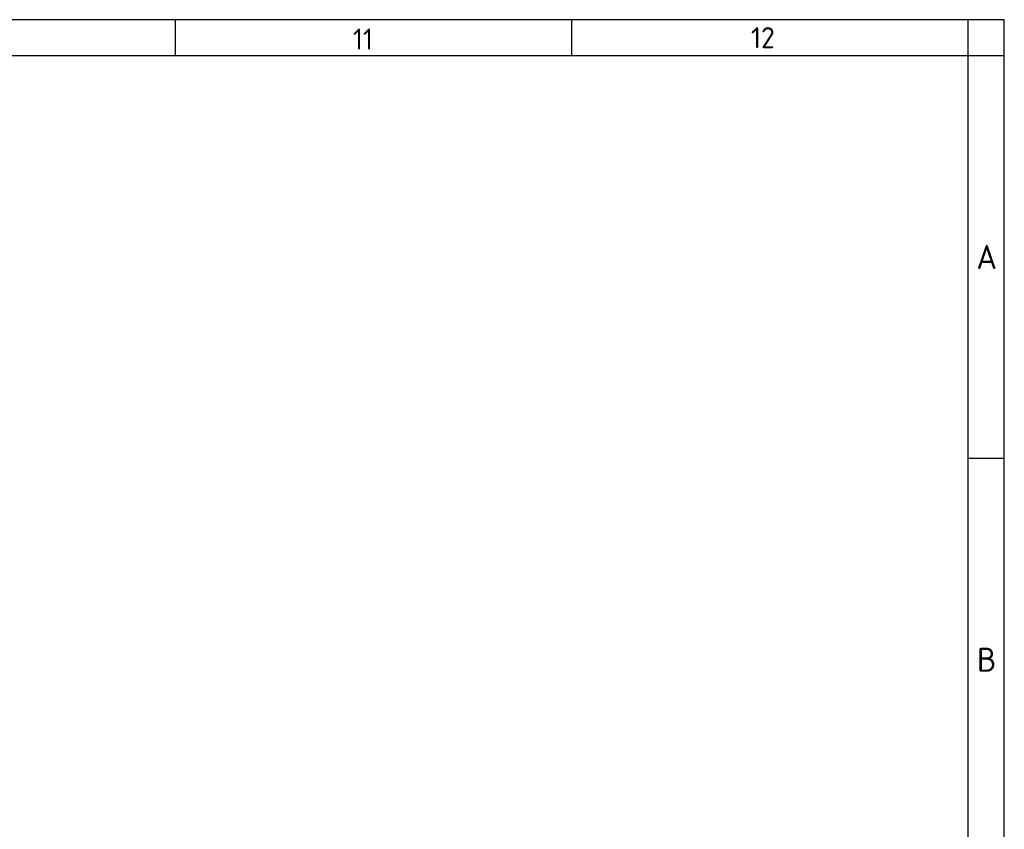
# Model space of a CAD drawing. Extents: x -12 to 412, y 11 to 308.
# Tile 11 of 11: x 329 to 412, y 220 to 288. Entities that reach past the tile are written whole.
import ezdxf

# ---------------------------------------------------------------- set-up
doc = ezdxf.new("R2010")
doc.units = 0
doc.layers.get('0').update_dxf_attribs({"linetype": 'CONTINUOUS'})
doc.layers.add('DEFAULT', color=7, linetype='CONTINUOUS')

msp = doc.modelspace()

# ---------------------------------------------------------------- linework, layer by layer
at = {"color": 7, "linetype": 'CONTINUOUS'}
for p, q in [((412.092, 287.5885), (6.2345, 287.5885)), ((342.4299, 287.5885), (342.4299, 284.5597)), ((375.7466, 287.5885), (375.7466, 284.5597)), ((412.092, 10.9591), (412.092, 287.5885)), ((412.092, 250.7382), (409.0633, 250.7382))]:
    msp.add_line(p, q, dxfattribs=at)
at = {"layer": 'DEFAULT', "color": 7, "linetype": 'CONTINUOUS'}
for p, q in [((409.0633, 10.9591), (409.0633, 287.5885)), ((412.092, 284.5597), (6.2345, 284.5597))]:
    msp.add_line(p, q, dxfattribs=at)

# ---------------------------------------------------------------- texts
at = {"attachment_point": 8}
for s, insert, char_height, width in [('{\\fSolid Edge ANSI|b0||i0||c0|p34;\\C7;\\H1.766793;\\W1.;11}', (358.2181, 285.0726), 1.766793, 10.091042), ('{\\fSolid Edge ANSI|b0||i0||c0|p34;\\C7;\\H1.766793;\\W1.;12}', (391.8139, 285.1956), 1.766793, 8.860427), ('{\\fSolid Edge ANSI|b0||i0||c0|p34;\\C7;\\H2.019192;\\W1.;A}', (410.6121, 266.6451), 2.019192, 2.271601), ('{\\fSolid Edge ANSI|b0||i0||c0|p34;\\C7;\\H2.019192;\\W1.;B}', (410.6159, 232.8236), 2.019192, 2.524)]:
    msp.add_mtext(s, dxfattribs=dict(at, insert=insert, char_height=char_height, width=width))

doc.saveas('drawing.dxf')
